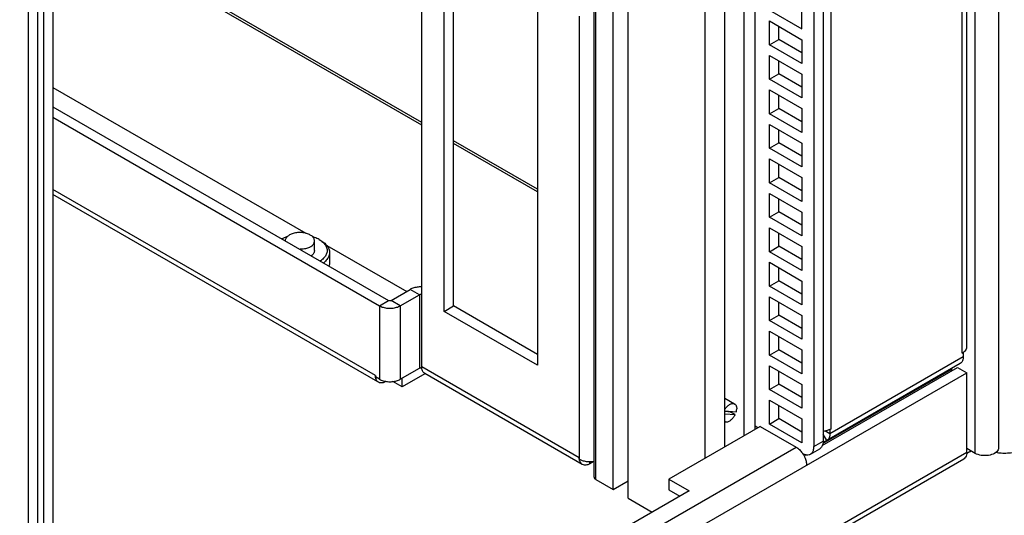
# Model space of a CAD drawing. Header units: inches. Extents: x 0 to 34, y 0 to 22.
# Tile 108 of 118: x 18.808 to 19.973, y 15.242 to 15.829. Entities that reach past the tile are written whole.
import ezdxf

# ---------------------------------------------------------------- set-up
doc = ezdxf.new("R2010")
doc.units = ezdxf.units.IN
doc.header["$LTSCALE"] = 1.87
doc.header["$MEASUREMENT"] = 0
doc.layers.get('0').update_dxf_attribs({"linetype": 'CONTINUOUS'})

msp = doc.modelspace()

# ---------------------------------------------------------------- linework, layer by layer
at = {"color": 7, "linetype": 'CONTINUOUS'}
for p, q in [((19.9659, 16.7154), (19.9659, 15.3217)), ((19.9382, 15.315), (19.9382, 16.7088)), ((19.7584, 16.4525), (19.7584, 15.3294)), ((19.6649, 15.3358), (19.6649, 16.424)), ((19.6778, 15.3433), (19.6778, 16.4314)), ((19.6423, 15.3228), (19.6423, 16.4109)), ((19.6188, 15.3092), (19.6188, 16.3974)), ((19.5277, 15.262), (19.5277, 16.3448)), ((18.8293, 15.9201), (18.8293, 14.7889)), ((18.8362, 15.9241), (18.8362, 14.7928)), ((19.3211, 15.4895), (19.3211, 15.9277)), ((19.5101, 15.2722), (19.5101, 15.8537)), ((19.4875, 15.287), (19.4875, 15.8411)), ((19.4897, 15.2839), (19.4897, 15.8424)), ((19.7059, 15.8051), (19.7059, 15.8206)), ((19.695, 15.7988), (19.7059, 15.8051)), ((19.7333, 15.7893), (19.7059, 15.8051)), ((19.7059, 15.7643), (19.7059, 15.7798)), ((19.695, 15.758), (19.7059, 15.7643)), ((19.7333, 15.7485), (19.7059, 15.7643)), ((18.8471, 15.7484), (19.1464, 15.5756)), ((19.7059, 15.7235), (19.7059, 15.739)), ((18.8471, 15.7255), (19.2445, 15.4961)), ((19.695, 15.7171), (19.7059, 15.7235)), ((19.7333, 15.7076), (19.7059, 15.7235)), ((19.7059, 15.6826), (19.7059, 15.6982)), ((19.695, 15.6763), (19.7059, 15.6826)), ((19.7333, 15.6668), (19.7059, 15.6826)), ((19.7059, 15.6418), (19.7059, 15.6573)), ((19.695, 15.6355), (19.7059, 15.6418)), ((19.7333, 15.626), (19.7059, 15.6418)), ((19.7059, 15.601), (19.7059, 15.6165)), ((19.695, 15.5947), (19.7059, 15.601)), ((19.7333, 15.5852), (19.7059, 15.601)), ((19.7059, 15.5602), (19.7059, 15.5757)), ((19.1568, 15.5551), (19.1568, 15.5665)), ((19.1623, 15.5682), (19.1643, 15.5671)), ((19.1712, 15.5613), (19.2658, 15.5067)), ((19.695, 15.5538), (19.7059, 15.5602)), ((19.7333, 15.5444), (19.7059, 15.5602)), ((19.1745, 15.5528), (19.1745, 15.5408)), ((19.7059, 15.5194), (19.7059, 15.5349)), ((19.695, 15.513), (19.7059, 15.5194)), ((19.7333, 15.5035), (19.7059, 15.5194)), ((19.2474, 15.4961), (19.2698, 15.5091)), ((19.2808, 15.5027), (19.2698, 15.5091)), ((19.2336, 15.4898), (19.2445, 15.4961)), ((19.2583, 15.4898), (19.2474, 15.4961)), ((19.3101, 15.4831), (19.3211, 15.4895)), ((19.4206, 15.432), (19.3211, 15.4895)), ((19.7059, 15.4785), (19.7059, 15.494)), ((19.695, 15.4722), (19.7059, 15.4785)), ((19.7333, 15.4627), (19.7059, 15.4785)), ((19.7059, 15.4377), (19.7059, 15.4532)), ((19.695, 15.4314), (19.7059, 15.4377)), ((19.7333, 15.4219), (19.7059, 15.4377)), ((18.8298, 14.7761), (19.9285, 15.4105)), ((19.7059, 15.3969), (19.7059, 15.4124)), ((19.9175, 15.4168), (19.9285, 15.4105)), ((19.9285, 15.3166), (19.9285, 15.4105)), ((19.2292, 15.4037), (19.2303, 15.4047)), ((19.2603, 15.3937), (19.2603, 15.4039)), ((19.695, 15.3906), (19.7059, 15.3969)), ((19.7333, 15.3811), (19.7059, 15.3969)), ((19.6537, 15.3734), (19.6423, 15.38)), ((19.6423, 15.3652), (19.6556, 15.3641)), ((19.649, 15.3639), (19.6423, 15.3645)), ((19.6423, 15.3619), (19.6543, 15.3609)), ((19.6543, 15.3609), (19.649, 15.3639)), ((19.7059, 15.3561), (19.7059, 15.3716)), ((19.695, 15.3497), (19.7059, 15.3561)), ((19.7333, 15.3402), (19.7059, 15.3561)), ((19.684, 15.3469), (19.576, 15.2845)), ((19.684, 15.3469), (19.7264, 15.3224)), ((19.7664, 15.3382), (19.7604, 15.3416)), ((19.7475, 15.3231), (19.7584, 15.3294)), ((19.7628, 15.3301), (19.7584, 15.3376)), ((16.9837, 13.6163), (19.9285, 15.3166)), ((18.8471, 14.8147), (19.7264, 15.3224)), ((19.7434, 15.3142), (19.7544, 15.3205)), ((19.9382, 15.315), (19.9285, 15.3207)), ((19.9317, 15.3168), (19.9292, 15.3153)), ((16.9837, 13.6104), (19.9249, 15.3086)), ((19.4703, 15.3064), (19.471, 15.307)), ((19.4823, 15.3027), (19.4823, 15.3054)), ((19.4897, 15.2839), (19.5101, 15.2722)), ((19.5101, 15.2722), (19.5277, 15.2824)), ((19.576, 15.2845), (19.5999, 15.2707)), ((19.576, 15.2845), (19.576, 15.2719)), ((19.5999, 15.2707), (18.9219, 14.8793)), ((19.5277, 15.262), (19.5562, 15.2455))]:
    msp.add_line(p, q, dxfattribs=at)
at = {"color": 3, "linetype": 'CONTINUOUS'}
for p, q in [((19.928, 16.5522), (19.928, 15.4408)), ((19.9228, 15.4336), (19.9228, 16.545)), ((19.7475, 16.4461), (19.7475, 15.3231)), ((19.7678, 15.3441), (19.7678, 16.4555)), ((19.2836, 15.7069), (18.8533, 15.9554)), ((19.2836, 15.7036), (18.8504, 15.9537)), ((19.2836, 15.4158), (19.2836, 15.9468)), ((18.8471, 15.9304), (18.8471, 14.7992)), ((19.3101, 15.4831), (19.3101, 15.9315)), ((18.8183, 15.9138), (18.8183, 14.7825)), ((19.4206, 15.8677), (19.4206, 15.4193)), ((19.695, 15.8396), (19.7333, 15.8175)), ((19.7333, 15.8175), (19.7333, 15.8456)), ((19.4699, 15.8327), (19.4699, 15.3082)), ((19.695, 15.827), (19.7333, 15.8048)), ((19.695, 15.7988), (19.695, 15.827)), ((19.7333, 15.8048), (19.7333, 15.7766)), ((19.7333, 15.7766), (19.695, 15.7988)), ((19.695, 15.7861), (19.7333, 15.764)), ((19.695, 15.758), (19.695, 15.7861)), ((19.7333, 15.7358), (19.695, 15.758)), ((19.7333, 15.764), (19.7333, 15.7358)), ((19.695, 15.7453), (19.7333, 15.7232)), ((19.695, 15.7171), (19.695, 15.7453)), ((19.7333, 15.7232), (19.7333, 15.695)), ((18.8471, 15.7129), (19.2336, 15.4898)), ((19.7333, 15.695), (19.695, 15.7171)), ((19.695, 15.7045), (19.7333, 15.6823)), ((19.695, 15.6763), (19.695, 15.7045)), ((19.4206, 15.6278), (19.3211, 15.6852)), ((19.4206, 15.6245), (19.3211, 15.682)), ((19.7333, 15.6542), (19.695, 15.6763)), ((19.7333, 15.6823), (19.7333, 15.6542)), ((19.695, 15.6637), (19.7333, 15.6415)), ((19.695, 15.6355), (19.695, 15.6637)), ((19.7333, 15.6415), (19.7333, 15.6133)), ((19.7333, 15.6133), (19.695, 15.6355)), ((19.2288, 15.4072), (18.8471, 15.6276)), ((19.2317, 15.3996), (18.8471, 15.6217)), ((19.695, 15.6228), (19.7333, 15.6007)), ((19.695, 15.5947), (19.695, 15.6228)), ((19.7333, 15.5725), (19.695, 15.5947)), ((19.7333, 15.6007), (19.7333, 15.5725)), ((19.695, 15.582), (19.7333, 15.5599)), ((19.695, 15.5538), (19.695, 15.582)), ((19.7333, 15.5599), (19.7333, 15.5317)), ((19.7333, 15.5317), (19.695, 15.5538)), ((19.695, 15.5412), (19.7333, 15.519)), ((19.695, 15.513), (19.695, 15.5412)), ((19.7333, 15.4909), (19.695, 15.513)), ((19.7333, 15.519), (19.7333, 15.4909)), ((19.2583, 15.4898), (19.2808, 15.5027)), ((19.2808, 15.5027), (19.2808, 15.4158)), ((19.2336, 15.4898), (19.2336, 15.4028)), ((19.2583, 15.4898), (19.2583, 15.4028)), ((19.695, 15.5004), (19.7333, 15.4782)), ((19.695, 15.4722), (19.695, 15.5004)), ((19.4206, 15.4193), (19.3101, 15.4831)), ((19.7333, 15.4782), (19.7333, 15.4501)), ((19.7333, 15.4501), (19.695, 15.4722)), ((19.695, 15.4595), (19.7333, 15.4374)), ((19.695, 15.4314), (19.695, 15.4595)), ((19.7333, 15.4092), (19.695, 15.4314)), ((19.7333, 15.4374), (19.7333, 15.4092)), ((19.9228, 15.4336), (19.9242, 15.4344)), ((19.9242, 15.4344), (19.9242, 15.4293)), ((19.9206, 15.4213), (19.7581, 15.3275)), ((19.9242, 15.4293), (19.7664, 15.3382)), ((19.2583, 15.4028), (19.2808, 15.4158)), ((19.2873, 15.4093), (19.2603, 15.3937)), ((19.4699, 15.3098), (19.2836, 15.4174)), ((19.4735, 15.3018), (19.2872, 15.4094)), ((19.695, 15.4187), (19.7333, 15.3966)), ((19.695, 15.3906), (19.695, 15.4187)), ((19.7574, 15.3244), (19.9175, 15.4168)), ((19.9101, 15.4145), (19.758, 15.3267)), ((19.9101, 15.4145), (19.9101, 15.4125)), ((19.2288, 15.4072), (19.2288, 15.4056)), ((19.2336, 15.4028), (19.2288, 15.4056)), ((19.2603, 15.3937), (19.2493, 15.4001)), ((19.7333, 15.3966), (19.7333, 15.3684)), ((19.7333, 15.3684), (19.695, 15.3906)), ((19.695, 15.3779), (19.7333, 15.3557)), ((19.695, 15.3497), (19.695, 15.3779)), ((19.7333, 15.3276), (19.695, 15.3497)), ((19.7333, 15.3557), (19.7333, 15.3276)), ((19.6813, 15.3453), (19.6778, 15.3474)), ((19.7678, 15.3441), (19.7664, 15.3433)), ((19.7664, 15.3433), (19.7664, 15.3382)), ((19.4864, 15.305), (19.4823, 15.3027)), ((19.4875, 15.3044), (19.4864, 15.305)), ((19.7358, 15.3119), (19.7386, 15.3135)), ((19.7377, 15.3135), (19.7377, 15.313)), ((19.576, 15.2719), (19.5889, 15.2644))]:
    msp.add_line(p, q, dxfattribs=at)
at = {"color": 7, "linetype": 'CONTINUOUS'}
for points, knots in [([(19.1247, 15.5716), (19.1244, 15.5715), (19.123, 15.5711), (19.1209, 15.5703), (19.1191, 15.5694), (19.1182, 15.569)], [0, 0, 0, 0, 0.150113, 0.600294, 1, 1, 1, 1]), ([(19.1223, 15.5667), (19.1223, 15.5672), (19.1224, 15.5682), (19.1231, 15.5697), (19.1242, 15.5711), (19.1256, 15.5725), (19.1267, 15.5732), (19.1273, 15.5736)], [0, 0, 0, 0, 0.160191, 0.344777, 0.544079, 0.762015, 1, 1, 1, 1]), ([(19.1568, 15.5665), (19.1568, 15.5671), (19.1566, 15.5681), (19.156, 15.5697), (19.1549, 15.5711), (19.1535, 15.5725), (19.1517, 15.5736), (19.1496, 15.5747), (19.1473, 15.5755), (19.1448, 15.576), (19.1422, 15.5764), (19.1395, 15.5765), (19.1368, 15.5764), (19.1342, 15.576), (19.1317, 15.5755), (19.1294, 15.5747), (19.128, 15.574), (19.1273, 15.5736)], [0, 0, 0, 0, 0.045703, 0.093539, 0.145188, 0.201666, 0.263339, 0.330041, 0.401195, 0.475929, 0.553159, 0.63167, 0.710181, 0.787411, 0.862144, 0.933299, 1, 1, 1, 1]), ([(19.1623, 15.5682), (19.1614, 15.5687), (19.1597, 15.5696), (19.157, 15.5707), (19.1552, 15.5713), (19.1544, 15.5716)], [0, 0, 0, 0, 0.3384, 0.693654, 1, 1, 1, 1]), ([(19.1517, 15.5595), (19.1511, 15.5591), (19.1496, 15.5584), (19.1473, 15.5576), (19.1448, 15.557), (19.1423, 15.5567), (19.1406, 15.5566), (19.1398, 15.5566)], [0, 0, 0, 0, 0.184729, 0.38179, 0.588764, 0.802652, 1, 1, 1, 1]), ([(19.1517, 15.5595), (19.1523, 15.5598), (19.1535, 15.5606), (19.1549, 15.5619), (19.156, 15.5634), (19.1566, 15.5649), (19.1568, 15.566), (19.1568, 15.5665)], [0, 0, 0, 0, 0.234198, 0.448668, 0.644798, 0.826448, 1, 1, 1, 1]), ([(19.1642, 15.567), (19.1644, 15.5669), (19.1652, 15.5663), (19.1666, 15.5652), (19.1684, 15.5634), (19.1698, 15.5616), (19.1708, 15.5596), (19.1715, 15.5576), (19.1718, 15.5556), (19.1717, 15.5536), (19.1712, 15.5516), (19.1703, 15.5496), (19.1691, 15.5477), (19.1675, 15.5459), (19.1657, 15.5442), (19.1643, 15.5433), (19.1636, 15.5428)], [0, 0, 0, 0, 0.015536, 0.102649, 0.184519, 0.261496, 0.334252, 0.403794, 0.471433, 0.53868, 0.607091, 0.678094, 0.752856, 0.832216, 0.916682, 1, 1, 1, 1]), ([(19.1643, 15.5671), (19.1651, 15.5666), (19.1667, 15.5656), (19.1689, 15.5639), (19.1707, 15.562), (19.1722, 15.5601), (19.1734, 15.5581), (19.1742, 15.556), (19.1745, 15.5542), (19.1745, 15.5531), (19.1745, 15.5528)], [0, 0, 0, 0, 0.158244, 0.30771, 0.448484, 0.581085, 0.706524, 0.826334, 0.942528, 1, 1, 1, 1]), ([(19.1568, 15.5551), (19.1568, 15.5549), (19.1567, 15.5541), (19.1564, 15.5529), (19.1557, 15.5516), (19.1547, 15.5503), (19.1537, 15.5494), (19.1531, 15.549), (19.153, 15.5489)], [0, 0, 0, 0, 0.094841, 0.288327, 0.492509, 0.712498, 0.951262, 1, 1, 1, 1]), ([(19.1745, 15.5528), (19.1745, 15.5524), (19.1745, 15.5514), (19.1742, 15.5496), (19.1734, 15.5475), (19.1722, 15.5455), (19.1707, 15.5435), (19.1691, 15.5419), (19.1679, 15.541), (19.1674, 15.5406)], [0, 0, 0, 0, 0.072387, 0.218734, 0.369635, 0.527627, 0.694639, 0.871944, 1, 1, 1, 1]), ([(19.1745, 15.5408), (19.1745, 15.5405), (19.1745, 15.5394), (19.1742, 15.5381), (19.174, 15.5372), (19.1739, 15.5369)], [0, 0, 0, 0, 0.266256, 0.804554, 1, 1, 1, 1]), ([(19.2836, 15.512), (19.2822, 15.5121), (19.2791, 15.512), (19.2744, 15.5111), (19.2712, 15.5099), (19.2698, 15.5091)], [0, 0, 0, 0, 0.291427, 0.66306, 1, 1, 1, 1]), ([(19.2445, 15.4961), (19.2447, 15.496), (19.2451, 15.4959), (19.2456, 15.4958), (19.2463, 15.4958), (19.2468, 15.4959), (19.2472, 15.496), (19.2474, 15.4961)], [0, 0, 0, 0, 0.187064, 0.393389, 0.606611, 0.812936, 1, 1, 1, 1]), ([(19.6423, 15.3673), (19.6426, 15.3678), (19.6434, 15.3689), (19.6447, 15.3704), (19.6461, 15.3717), (19.6476, 15.3727), (19.649, 15.3735), (19.6505, 15.3739), (19.6518, 15.374), (19.6529, 15.3738), (19.6535, 15.3735), (19.6537, 15.3734)], [0, 0, 0, 0, 0.138174, 0.281507, 0.418029, 0.545498, 0.662411, 0.768323, 0.864218, 0.95284, 1, 1, 1, 1]), ([(19.6537, 15.3734), (19.6539, 15.3733), (19.6544, 15.373), (19.6551, 15.3722), (19.6557, 15.371), (19.6561, 15.3695), (19.6562, 15.3685), (19.6562, 15.3679)], [0, 0, 0, 0, 0.087255, 0.286399, 0.501164, 0.738155, 1, 1, 1, 1]), ([(19.6556, 15.3641), (19.6557, 15.3645), (19.6559, 15.3654), (19.6561, 15.3667), (19.6562, 15.3675), (19.6562, 15.3679)], [0, 0, 0, 0, 0.349399, 0.682591, 1, 1, 1, 1]), ([(19.6423, 15.3526), (19.6423, 15.3526), (19.6428, 15.3524), (19.6437, 15.3522), (19.6451, 15.3523), (19.6465, 15.3527), (19.648, 15.3535), (19.6494, 15.3545), (19.6508, 15.3558), (19.6522, 15.3573), (19.6533, 15.359), (19.654, 15.3602), (19.6543, 15.3609)], [0, 0, 0, 0, 0.010092, 0.089084, 0.174559, 0.268962, 0.373171, 0.486789, 0.608476, 0.736234, 0.867631, 1, 1, 1, 1]), ([(19.7584, 15.3294), (19.7584, 15.3279), (19.7581, 15.3251), (19.7564, 15.322), (19.7549, 15.3208), (19.7544, 15.3205)], [0, 0, 0, 0, 0.448229, 0.827285, 1, 1, 1, 1]), ([(19.7264, 15.3224), (19.7278, 15.3216), (19.7305, 15.3195), (19.7327, 15.3168), (19.7338, 15.3153), (19.7339, 15.3152)], [0, 0, 0, 0, 0.463532, 0.97479, 1, 1, 1, 1]), ([(19.9285, 15.3166), (19.9285, 15.3154), (19.9283, 15.3133), (19.9271, 15.3105), (19.9258, 15.3091), (19.9249, 15.3086), (19.9249, 15.3086)], [0, 0, 0, 0, 0.369173, 0.686751, 0.970707, 1, 1, 1, 1]), ([(19.9659, 15.3217), (19.9659, 15.3208), (19.9653, 15.3179), (19.9608, 15.3143), (19.9537, 15.3122), (19.9457, 15.3122), (19.9404, 15.3138), (19.9382, 15.315)], [0, 0, 0, 0, 0.075594, 0.26062, 0.499481, 0.761139, 1, 1, 1, 1]), ([(19.7359, 15.3119), (19.7361, 15.3115), (19.737, 15.3095), (19.7378, 15.3074), (19.7382, 15.3057)], [0, 0, 0, 0, 0.199615, 1, 1, 1, 1]), ([(19.4875, 15.287), (19.4875, 15.2866), (19.4877, 15.2858), (19.4885, 15.2847), (19.4893, 15.2842), (19.4897, 15.2839)], [0, 0, 0, 0, 0.292765, 0.620118, 1, 1, 1, 1])]:
    msp.add_open_spline(points, degree=3, knots=knots, dxfattribs=at)
for points in [[(19.1623, 15.5682), (19.1629, 15.5679), (19.1636, 15.5674), (19.1642, 15.567)], [(19.6494, 15.3646), (19.6492, 15.3644), (19.6491, 15.3641), (19.649, 15.3639)], [(19.7339, 15.3152), (19.7346, 15.3142), (19.7353, 15.313), (19.7359, 15.3119)], [(19.9317, 15.3168), (19.9322, 15.3171), (19.9327, 15.3174), (19.9333, 15.3178)], [(19.7382, 15.3057), (19.7386, 15.3041), (19.7388, 15.3025), (19.7388, 15.3009)]]:
    msp.add_open_spline(points, degree=3, dxfattribs=at)
at = {"color": 3, "linetype": 'CONTINUOUS'}
for points, knots in [([(19.2836, 15.5027), (19.2833, 15.5029), (19.2827, 15.5031), (19.2817, 15.5031), (19.281, 15.5029), (19.2808, 15.5027)], [0, 0, 0, 0, 0.323056, 0.676944, 1, 1, 1, 1]), ([(19.2336, 15.4898), (19.235, 15.489), (19.2381, 15.4877), (19.2433, 15.4868), (19.2486, 15.4868), (19.2538, 15.4877), (19.2569, 15.489), (19.2583, 15.4898)], [0, 0, 0, 0, 0.187064, 0.393389, 0.606611, 0.812936, 1, 1, 1, 1]), ([(19.926, 15.4361), (19.9256, 15.4356), (19.925, 15.4351), (19.9243, 15.4346), (19.9242, 15.4345)], [0, 0, 0, 0, 0.793128, 1, 1, 1, 1]), ([(19.928, 15.4408), (19.928, 15.44), (19.9276, 15.4383), (19.9266, 15.4368), (19.926, 15.4361)], [0, 0, 0, 0, 0.447665, 1, 1, 1, 1]), ([(19.9242, 15.4293), (19.9242, 15.4281), (19.924, 15.426), (19.9228, 15.4231), (19.9214, 15.4217), (19.9206, 15.4213)], [0, 0, 0, 0, 0.379911, 0.70728, 1, 1, 1, 1]), ([(19.2836, 15.4158), (19.2833, 15.4159), (19.2827, 15.4161), (19.282, 15.4161), (19.2817, 15.4161)], [0, 0, 0, 0, 0.477227, 1, 1, 1, 1]), ([(19.284, 15.414), (19.2839, 15.4145), (19.2838, 15.4151), (19.2837, 15.4157), (19.2837, 15.4158)], [0, 0, 0, 0, 0.893977, 1, 1, 1, 1]), ([(19.2872, 15.4094), (19.2864, 15.4098), (19.285, 15.4112), (19.2843, 15.413), (19.284, 15.414)], [0, 0, 0, 0, 0.472613, 1, 1, 1, 1]), ([(19.9105, 15.4155), (19.9104, 15.4154), (19.9103, 15.4153), (19.9101, 15.4149), (19.9101, 15.4147), (19.9101, 15.4145)], [0, 0, 0, 0, 0.29272, 0.620089, 1, 1, 1, 1]), ([(19.2292, 15.4037), (19.2291, 15.4043), (19.229, 15.4049), (19.2289, 15.4055), (19.2289, 15.4056)], [0, 0, 0, 0, 0.893977, 1, 1, 1, 1]), ([(19.2412, 15.4001), (19.2402, 15.3995), (19.2382, 15.3986), (19.2351, 15.3982), (19.2332, 15.3987), (19.2324, 15.3992)], [0, 0, 0, 0, 0.381208, 0.708049, 1, 1, 1, 1]), ([(19.2336, 15.4028), (19.235, 15.402), (19.2381, 15.4007), (19.2433, 15.3998), (19.2486, 15.3998), (19.2538, 15.4007), (19.2569, 15.402), (19.2583, 15.4028)], [0, 0, 0, 0, 0.187064, 0.393389, 0.606611, 0.812936, 1, 1, 1, 1]), ([(19.7664, 15.3382), (19.7664, 15.337), (19.7662, 15.3348), (19.765, 15.332), (19.7635, 15.3306), (19.7628, 15.3301)], [0, 0, 0, 0, 0.379911, 0.70728, 1, 1, 1, 1]), ([(19.7635, 15.3423), (19.7642, 15.3425), (19.7652, 15.3429), (19.7661, 15.3433), (19.7663, 15.3434)], [0, 0, 0, 0, 0.781594, 1, 1, 1, 1]), ([(19.7339, 15.315), (19.7352, 15.3143), (19.7367, 15.3137), (19.7383, 15.3134), (19.7385, 15.3133)], [0, 0, 0, 0, 0.871944, 1, 1, 1, 1]), ([(19.7434, 15.3142), (19.7439, 15.3145), (19.7455, 15.3156), (19.7471, 15.3187), (19.7475, 15.3216), (19.7475, 15.3231)], [0, 0, 0, 0, 0.172715, 0.551771, 1, 1, 1, 1]), ([(19.969, 15.3155), (19.9714, 15.3153), (19.9764, 15.3153), (19.9836, 15.3162), (19.9902, 15.318), (19.9943, 15.3199), (19.9962, 15.321)], [0, 0, 0, 0, 0.264604, 0.524804, 0.772248, 1, 1, 1, 1]), ([(19.4703, 15.3064), (19.4702, 15.3069), (19.4701, 15.3075), (19.47, 15.3081), (19.47, 15.3082)], [0, 0, 0, 0, 0.893977, 1, 1, 1, 1]), ([(19.4744, 15.3063), (19.4761, 15.3058), (19.4796, 15.3052), (19.4841, 15.3052), (19.4867, 15.3056), (19.4875, 15.3057)], [0, 0, 0, 0, 0.398136, 0.809583, 1, 1, 1, 1]), ([(19.7385, 15.3133), (19.7396, 15.3132), (19.7413, 15.3132), (19.7429, 15.3139), (19.7434, 15.3142)], [0, 0, 0, 0, 0.648702, 1, 1, 1, 1]), ([(19.4823, 15.3027), (19.4813, 15.3021), (19.4793, 15.3012), (19.4762, 15.3008), (19.4743, 15.3014), (19.4735, 15.3018)], [0, 0, 0, 0, 0.381208, 0.708049, 1, 1, 1, 1])]:
    msp.add_open_spline(points, degree=3, knots=knots, dxfattribs=at)
for points in [[(19.9242, 15.4345), (19.9238, 15.4342), (19.9233, 15.4339), (19.9228, 15.4336)], [(19.2817, 15.4161), (19.2814, 15.416), (19.281, 15.4159), (19.2808, 15.4158)], [(19.2837, 15.4158), (19.2836, 15.4163), (19.2836, 15.4169), (19.2836, 15.4174)], [(19.2289, 15.4056), (19.2288, 15.4061), (19.2288, 15.4067), (19.2288, 15.4072)], [(19.2303, 15.4013), (19.2298, 15.4021), (19.2295, 15.4029), (19.2292, 15.4037)], [(19.2305, 15.401), (19.2304, 15.4011), (19.2303, 15.4012), (19.2303, 15.4013)], [(19.2311, 15.4002), (19.2309, 15.4005), (19.2307, 15.4007), (19.2305, 15.401)], [(19.2324, 15.3992), (19.232, 15.3995), (19.2315, 15.3998), (19.2311, 15.4002)], [(19.7584, 15.3413), (19.7587, 15.3413), (19.759, 15.3414), (19.7593, 15.3414)], [(19.7593, 15.3414), (19.7607, 15.3416), (19.7621, 15.3419), (19.7635, 15.3423)], [(19.7663, 15.3434), (19.7668, 15.3436), (19.7673, 15.3438), (19.7678, 15.3441)], [(19.9625, 15.3163), (19.9646, 15.3159), (19.9668, 15.3156), (19.969, 15.3155)], [(19.47, 15.3082), (19.47, 15.3087), (19.4699, 15.3093), (19.4699, 15.3098)], [(19.4699, 15.3082), (19.4702, 15.308), (19.4706, 15.3078), (19.4709, 15.3077)], [(19.4716, 15.3036), (19.471, 15.3045), (19.4706, 15.3054), (19.4703, 15.3064)], [(19.4709, 15.3077), (19.472, 15.3071), (19.4732, 15.3067), (19.4744, 15.3063)], [(19.4735, 15.3018), (19.4728, 15.3023), (19.4721, 15.3029), (19.4716, 15.3036)]]:
    msp.add_open_spline(points, degree=3, dxfattribs=at)

doc.saveas('drawing.dxf')
